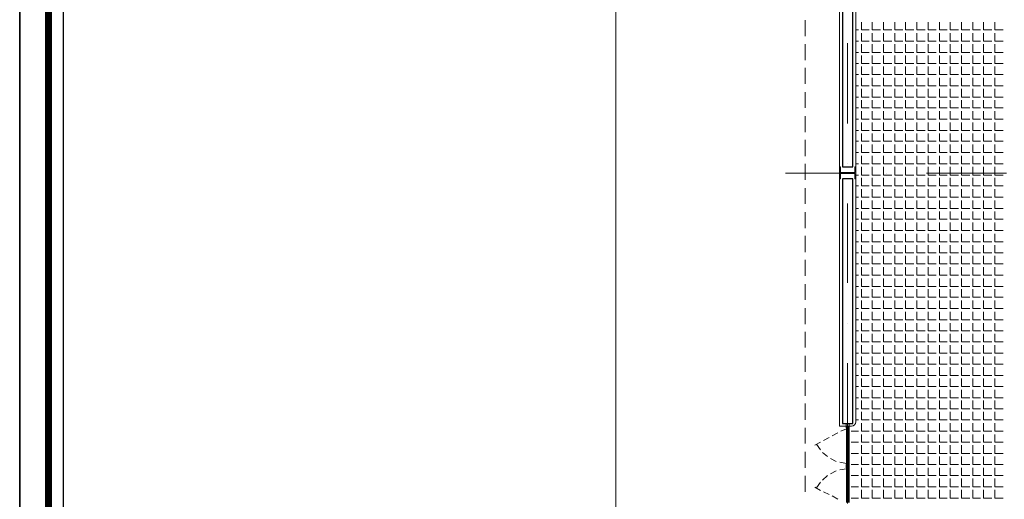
# Model space of a CAD drawing. Header units: metres. Extents: x 5.7 to 89.8, y 4 to 63.5.
# Tile 29 of 74: x 5.7 to 24.2, y 33.1 to 42.1. Entities that reach past the tile are written whole.
import ezdxf

# ---------------------------------------------------------------- set-up
doc = ezdxf.new("R2010")
doc.units = ezdxf.units.M
doc.header["$MEASUREMENT"] = 0
for name, color, linetype in [('PDF12_ax', 7, 'Continuous'), ('PDF12_column', 7, 'Continuous'), ('PDF12_furn', 7, 'Continuous'), ('PDF12_hatch-plan', 7, 'Continuous'), ('PDF12_KADR', 7, 'Continuous'), ('PDF12_khatchin', 7, 'Continuous'), ('PDF12_Layer5', 7, 'Continuous'), ('PDF12_wall', 7, 'Continuous'), ('PDF12_WIN', 7, 'Continuous')]:
    doc.layers.add(name, color=color, linetype=linetype)

msp = doc.modelspace()

# ---------------------------------------------------------------- linework, layer by layer
at = {"layer": 'PDF12_ax', "lineweight": 9}
for points in [[(21.24, 41.642), (21.24, 40.14)], [(21.24, 39.388), (21.24, 39.388)], [(20.075, 39.205), (21.23, 39.205)], [(21.972, 39.205), (21.972, 39.205)], [(22.723, 39.205), (24.226, 39.205)], [(21.24, 38.637), (21.24, 37.144)], [(21.24, 36.393), (21.24, 36.393)], [(21.24, 35.642), (21.24, 34.139)], [(21.24, 33.388), (21.24, 33.388)]]:
    msp.add_lwpolyline(points, dxfattribs=at)
at = {"layer": 'PDF12_column', "lineweight": 18}
msp.add_lwpolyline([(21.105, 39.215), (21.105, 39.321), (21.086, 39.321), (21.086, 39.099), (21.105, 39.099), (21.105, 39.196), (21.375, 39.196), (21.375, 39.099), (21.394, 39.099), (21.394, 39.321), (21.375, 39.321), (21.375, 39.215)], close=True, dxfattribs=at)
at = {"layer": 'PDF12_furn', "lineweight": 9}
msp.add_lwpolyline([(59.842, 30.557), (59.842, 19.558), (16.887, 19.558), (16.887, 54.355), (67.739, 54.355), (67.739, 30.557)], close=True, dxfattribs=at)
at = {"layer": 'PDF12_hatch-plan', "lineweight": 18}
for points in [[(21.5, 42.037), (21.5, 41.893), (21.645, 41.893)], [(21.702, 42.037), (21.702, 41.893), (21.856, 41.893)], [(21.914, 42.037), (21.914, 41.893), (22.068, 41.893)], [(22.126, 42.037), (22.126, 41.893), (22.28, 41.893)], [(22.328, 42.037), (22.328, 41.893), (22.482, 41.893)], [(22.54, 42.037), (22.54, 41.893), (22.694, 41.893)], [(22.752, 42.037), (22.752, 41.893), (22.906, 41.893)], [(22.964, 42.037), (22.964, 41.893), (23.108, 41.893)], [(23.166, 42.037), (23.166, 41.893), (23.32, 41.893)], [(23.378, 42.037), (23.378, 41.893), (23.532, 41.893)], [(23.59, 42.037), (23.59, 41.893), (23.734, 41.893)], [(23.792, 42.037), (23.792, 41.893), (23.946, 41.893)], [(24.004, 42.037), (24.004, 41.893), (24.158, 41.893)], [(21.394, 41.893), (21.442, 41.893)], [(21.5, 41.835), (21.5, 41.681), (21.645, 41.681)], [(21.702, 41.835), (21.702, 41.681), (21.856, 41.681)], [(21.914, 41.835), (21.914, 41.681), (22.068, 41.681)], [(22.126, 41.835), (22.126, 41.681), (22.28, 41.681)], [(22.328, 41.835), (22.328, 41.681), (22.482, 41.681)], [(22.54, 41.835), (22.54, 41.681), (22.694, 41.681)], [(22.752, 41.835), (22.752, 41.681), (22.906, 41.681)], [(22.964, 41.835), (22.964, 41.681), (23.108, 41.681)], [(23.166, 41.835), (23.166, 41.681), (23.32, 41.681)], [(23.378, 41.835), (23.378, 41.681), (23.532, 41.681)], [(23.59, 41.835), (23.59, 41.681), (23.734, 41.681)], [(23.792, 41.835), (23.792, 41.681), (23.946, 41.681)], [(24.004, 41.835), (24.004, 41.681), (24.158, 41.681)], [(21.394, 41.681), (21.442, 41.681)], [(21.5, 41.623), (21.5, 41.469), (21.645, 41.469)], [(21.702, 41.623), (21.702, 41.469), (21.856, 41.469)], [(21.914, 41.623), (21.914, 41.469), (22.068, 41.469)], [(22.126, 41.623), (22.126, 41.469), (22.28, 41.469)], [(22.328, 41.623), (22.328, 41.469), (22.482, 41.469)], [(22.54, 41.623), (22.54, 41.469), (22.694, 41.469)], [(22.752, 41.623), (22.752, 41.469), (22.906, 41.469)], [(22.964, 41.623), (22.964, 41.469), (23.108, 41.469)], [(23.166, 41.623), (23.166, 41.469), (23.32, 41.469)], [(23.378, 41.623), (23.378, 41.469), (23.532, 41.469)], [(23.59, 41.623), (23.59, 41.469), (23.734, 41.469)], [(23.792, 41.623), (23.792, 41.469), (23.946, 41.469)], [(24.004, 41.623), (24.004, 41.469), (24.158, 41.469)], [(21.394, 41.469), (21.442, 41.469)], [(21.394, 41.266), (21.442, 41.266)], [(21.5, 41.411), (21.5, 41.266), (21.645, 41.266)], [(21.702, 41.411), (21.702, 41.266), (21.856, 41.266)], [(21.914, 41.411), (21.914, 41.266), (22.068, 41.266)], [(22.126, 41.411), (22.126, 41.266), (22.28, 41.266)], [(22.328, 41.411), (22.328, 41.266), (22.482, 41.266)], [(22.54, 41.411), (22.54, 41.266), (22.694, 41.266)], [(22.752, 41.411), (22.752, 41.266), (22.906, 41.266)], [(22.964, 41.411), (22.964, 41.266), (23.108, 41.266)], [(23.166, 41.411), (23.166, 41.266), (23.32, 41.266)], [(23.378, 41.411), (23.378, 41.266), (23.532, 41.266)], [(23.59, 41.411), (23.59, 41.266), (23.734, 41.266)], [(23.792, 41.411), (23.792, 41.266), (23.946, 41.266)], [(24.004, 41.411), (24.004, 41.266), (24.158, 41.266)], [(21.394, 41.055), (21.442, 41.055)], [(21.5, 41.209), (21.5, 41.055), (21.645, 41.055)], [(21.702, 41.209), (21.702, 41.055), (21.856, 41.055)], [(21.914, 41.209), (21.914, 41.055), (22.068, 41.055)], [(22.126, 41.209), (22.126, 41.055), (22.28, 41.055)], [(22.328, 41.209), (22.328, 41.055), (22.482, 41.055)], [(22.54, 41.209), (22.54, 41.055), (22.694, 41.055)], [(22.752, 41.209), (22.752, 41.055), (22.906, 41.055)], [(22.964, 41.209), (22.964, 41.055), (23.108, 41.055)], [(23.166, 41.209), (23.166, 41.055), (23.32, 41.055)], [(23.378, 41.209), (23.378, 41.055), (23.532, 41.055)], [(23.59, 41.209), (23.59, 41.055), (23.734, 41.055)], [(23.792, 41.209), (23.792, 41.055), (23.946, 41.055)], [(24.004, 41.209), (24.004, 41.055), (24.158, 41.055)], [(21.5, 40.997), (21.5, 40.843), (21.645, 40.843)], [(21.702, 40.997), (21.702, 40.843), (21.856, 40.843)], [(21.914, 40.997), (21.914, 40.843), (22.068, 40.843)], [(22.126, 40.997), (22.126, 40.843), (22.28, 40.843)], [(22.328, 40.997), (22.328, 40.843), (22.482, 40.843)], [(22.54, 40.997), (22.54, 40.843), (22.694, 40.843)], [(22.752, 40.997), (22.752, 40.843), (22.906, 40.843)], [(22.964, 40.997), (22.964, 40.843), (23.108, 40.843)], [(23.166, 40.997), (23.166, 40.843), (23.32, 40.843)], [(23.378, 40.997), (23.378, 40.843), (23.532, 40.843)], [(23.59, 40.997), (23.59, 40.843), (23.734, 40.843)], [(23.792, 40.997), (23.792, 40.843), (23.946, 40.843)], [(24.004, 40.997), (24.004, 40.843), (24.158, 40.843)], [(21.394, 40.843), (21.442, 40.843)], [(21.5, 40.785), (21.5, 40.631), (21.645, 40.631)], [(21.702, 40.785), (21.702, 40.631), (21.856, 40.631)], [(21.914, 40.785), (21.914, 40.631), (22.068, 40.631)], [(22.126, 40.785), (22.126, 40.631), (22.28, 40.631)], [(22.328, 40.785), (22.328, 40.631), (22.482, 40.631)], [(22.54, 40.785), (22.54, 40.631), (22.694, 40.631)], [(22.752, 40.785), (22.752, 40.631), (22.906, 40.631)], [(22.964, 40.785), (22.964, 40.631), (23.108, 40.631)], [(23.166, 40.785), (23.166, 40.631), (23.32, 40.631)], [(23.378, 40.785), (23.378, 40.631), (23.532, 40.631)], [(23.59, 40.785), (23.59, 40.631), (23.734, 40.631)], [(23.792, 40.785), (23.792, 40.631), (23.946, 40.631)], [(24.004, 40.785), (24.004, 40.631), (24.158, 40.631)], [(21.394, 40.631), (21.442, 40.631)], [(21.5, 40.573), (21.5, 40.429), (21.645, 40.429)], [(21.702, 40.573), (21.702, 40.429), (21.856, 40.429)], [(21.914, 40.573), (21.914, 40.429), (22.068, 40.429)], [(22.126, 40.573), (22.126, 40.429), (22.28, 40.429)], [(22.328, 40.573), (22.328, 40.429), (22.482, 40.429)], [(22.54, 40.573), (22.54, 40.429), (22.694, 40.429)], [(22.752, 40.573), (22.752, 40.429), (22.906, 40.429)], [(22.964, 40.573), (22.964, 40.429), (23.108, 40.429)], [(23.166, 40.573), (23.166, 40.429), (23.32, 40.429)], [(23.378, 40.573), (23.378, 40.429), (23.532, 40.429)], [(23.59, 40.573), (23.59, 40.429), (23.734, 40.429)], [(23.792, 40.573), (23.792, 40.429), (23.946, 40.429)], [(24.004, 40.573), (24.004, 40.429), (24.158, 40.429)], [(21.394, 40.429), (21.442, 40.429)], [(21.5, 40.371), (21.5, 40.217), (21.645, 40.217)], [(21.702, 40.371), (21.702, 40.217), (21.856, 40.217)], [(21.914, 40.371), (21.914, 40.217), (22.068, 40.217)], [(22.126, 40.371), (22.126, 40.217), (22.28, 40.217)], [(22.328, 40.371), (22.328, 40.217), (22.482, 40.217)], [(22.54, 40.371), (22.54, 40.217), (22.694, 40.217)], [(22.752, 40.371), (22.752, 40.217), (22.906, 40.217)], [(22.964, 40.371), (22.964, 40.217), (23.108, 40.217)], [(23.166, 40.371), (23.166, 40.217), (23.32, 40.217)], [(23.378, 40.371), (23.378, 40.217), (23.532, 40.217)], [(23.59, 40.371), (23.59, 40.217), (23.734, 40.217)], [(23.792, 40.371), (23.792, 40.217), (23.946, 40.217)], [(24.004, 40.371), (24.004, 40.217), (24.158, 40.217)], [(21.394, 40.217), (21.442, 40.217)], [(21.5, 40.159), (21.5, 40.005), (21.645, 40.005)], [(21.702, 40.159), (21.702, 40.005), (21.856, 40.005)], [(21.914, 40.159), (21.914, 40.005), (22.068, 40.005)], [(22.126, 40.159), (22.126, 40.005), (22.28, 40.005)], [(22.328, 40.159), (22.328, 40.005), (22.482, 40.005)], [(22.54, 40.159), (22.54, 40.005), (22.694, 40.005)], [(22.752, 40.159), (22.752, 40.005), (22.906, 40.005)], [(22.964, 40.159), (22.964, 40.005), (23.108, 40.005)], [(23.166, 40.159), (23.166, 40.005), (23.32, 40.005)], [(23.378, 40.159), (23.378, 40.005), (23.532, 40.005)], [(23.59, 40.159), (23.59, 40.005), (23.734, 40.005)], [(23.792, 40.159), (23.792, 40.005), (23.946, 40.005)], [(24.004, 40.159), (24.004, 40.005), (24.158, 40.005)], [(21.394, 40.005), (21.442, 40.005)], [(21.5, 39.947), (21.5, 39.803), (21.645, 39.803)], [(21.702, 39.947), (21.702, 39.803), (21.856, 39.803)], [(21.914, 39.947), (21.914, 39.803), (22.068, 39.803)], [(22.126, 39.947), (22.126, 39.803), (22.28, 39.803)], [(22.328, 39.947), (22.328, 39.803), (22.482, 39.803)], [(22.54, 39.947), (22.54, 39.803), (22.694, 39.803)], [(22.752, 39.947), (22.752, 39.803), (22.906, 39.803)], [(22.964, 39.947), (22.964, 39.803), (23.108, 39.803)], [(23.166, 39.947), (23.166, 39.803), (23.32, 39.803)], [(23.378, 39.947), (23.378, 39.803), (23.532, 39.803)], [(23.59, 39.947), (23.59, 39.803), (23.734, 39.803)], [(23.792, 39.947), (23.792, 39.803), (23.946, 39.803)], [(24.004, 39.947), (24.004, 39.803), (24.158, 39.803)], [(21.394, 39.803), (21.442, 39.803)], [(21.394, 39.591), (21.442, 39.591)], [(21.5, 39.745), (21.5, 39.591), (21.645, 39.591)], [(21.702, 39.745), (21.702, 39.591), (21.856, 39.591)], [(21.914, 39.745), (21.914, 39.591), (22.068, 39.591)], [(22.126, 39.745), (22.126, 39.591), (22.28, 39.591)], [(22.328, 39.745), (22.328, 39.591), (22.482, 39.591)], [(22.54, 39.745), (22.54, 39.591), (22.694, 39.591)], [(22.752, 39.745), (22.752, 39.591), (22.906, 39.591)], [(22.964, 39.745), (22.964, 39.591), (23.108, 39.591)], [(23.166, 39.745), (23.166, 39.591), (23.32, 39.591)], [(23.378, 39.745), (23.378, 39.591), (23.532, 39.591)], [(23.59, 39.745), (23.59, 39.591), (23.734, 39.591)], [(23.792, 39.745), (23.792, 39.591), (23.946, 39.591)], [(24.004, 39.745), (24.004, 39.591), (24.158, 39.591)], [(21.394, 39.379), (21.442, 39.379)], [(21.5, 39.533), (21.5, 39.379), (21.645, 39.379)], [(21.702, 39.533), (21.702, 39.379), (21.856, 39.379)], [(21.914, 39.533), (21.914, 39.379), (22.068, 39.379)], [(22.126, 39.533), (22.126, 39.379), (22.28, 39.379)], [(22.328, 39.533), (22.328, 39.379), (22.482, 39.379)], [(22.54, 39.533), (22.54, 39.379), (22.694, 39.379)], [(22.752, 39.533), (22.752, 39.379), (22.906, 39.379)], [(22.964, 39.533), (22.964, 39.379), (23.108, 39.379)], [(23.166, 39.533), (23.166, 39.379), (23.32, 39.379)], [(23.378, 39.533), (23.378, 39.379), (23.532, 39.379)], [(23.59, 39.533), (23.59, 39.379), (23.734, 39.379)], [(23.792, 39.533), (23.792, 39.379), (23.946, 39.379)], [(24.004, 39.533), (24.004, 39.379), (24.158, 39.379)], [(21.645, 39.167), (21.5, 39.167), (21.5, 39.205), (21.5, 39.321)], [(21.856, 39.167), (21.702, 39.167), (21.702, 39.205), (21.702, 39.321)], [(22.068, 39.167), (21.914, 39.167), (21.914, 39.205), (21.914, 39.321)], [(22.28, 39.167), (22.126, 39.167), (22.126, 39.205), (22.126, 39.321)], [(22.482, 39.167), (22.328, 39.167), (22.328, 39.205), (22.328, 39.321)], [(22.694, 39.167), (22.54, 39.167), (22.54, 39.205), (22.54, 39.321)], [(22.906, 39.167), (22.752, 39.167), (22.752, 39.205), (22.752, 39.321)], [(23.108, 39.167), (22.964, 39.167), (22.964, 39.205), (22.964, 39.321)], [(23.32, 39.167), (23.166, 39.167), (23.166, 39.205), (23.166, 39.321)], [(23.532, 39.167), (23.378, 39.167), (23.378, 39.205), (23.378, 39.321)], [(23.734, 39.167), (23.59, 39.167), (23.59, 39.205), (23.59, 39.321)], [(23.946, 39.167), (23.792, 39.167), (23.792, 39.205), (23.792, 39.321)], [(24.158, 39.167), (24.004, 39.167), (24.004, 39.205), (24.004, 39.321)], [(21.394, 39.167), (21.442, 39.167)], [(21.5, 39.119), (21.5, 38.965), (21.645, 38.965)], [(21.702, 39.119), (21.702, 38.965), (21.856, 38.965)], [(21.914, 39.119), (21.914, 38.965), (22.068, 38.965)], [(22.126, 39.119), (22.126, 38.965), (22.28, 38.965)], [(22.328, 39.119), (22.328, 38.965), (22.482, 38.965)], [(22.54, 39.119), (22.54, 38.965), (22.694, 38.965)], [(22.752, 39.119), (22.752, 38.965), (22.906, 38.965)], [(22.964, 39.119), (22.964, 38.965), (23.108, 38.965)], [(23.166, 39.119), (23.166, 38.965), (23.32, 38.965)], [(23.378, 39.119), (23.378, 38.965), (23.532, 38.965)], [(23.59, 39.119), (23.59, 38.965), (23.734, 38.965)], [(23.792, 39.119), (23.792, 38.965), (23.946, 38.965)], [(24.004, 39.119), (24.004, 38.965), (24.158, 38.965)], [(21.394, 38.965), (21.442, 38.965)], [(21.5, 38.907), (21.5, 38.753), (21.645, 38.753)], [(21.702, 38.907), (21.702, 38.753), (21.856, 38.753)], [(21.914, 38.907), (21.914, 38.753), (22.068, 38.753)], [(22.126, 38.907), (22.126, 38.753), (22.28, 38.753)], [(22.328, 38.907), (22.328, 38.753), (22.482, 38.753)], [(22.54, 38.907), (22.54, 38.753), (22.694, 38.753)], [(22.752, 38.907), (22.752, 38.753), (22.906, 38.753)], [(22.964, 38.907), (22.964, 38.753), (23.108, 38.753)], [(23.166, 38.907), (23.166, 38.753), (23.32, 38.753)], [(23.378, 38.907), (23.378, 38.753), (23.532, 38.753)], [(23.59, 38.907), (23.59, 38.753), (23.734, 38.753)], [(23.792, 38.907), (23.792, 38.753), (23.946, 38.753)], [(24.004, 38.907), (24.004, 38.753), (24.158, 38.753)], [(21.394, 38.753), (21.442, 38.753)], [(21.5, 38.695), (21.5, 38.541), (21.645, 38.541)], [(21.702, 38.695), (21.702, 38.541), (21.856, 38.541)], [(21.914, 38.695), (21.914, 38.541), (22.068, 38.541)], [(22.126, 38.695), (22.126, 38.541), (22.28, 38.541)], [(22.328, 38.695), (22.328, 38.541), (22.482, 38.541)], [(22.54, 38.695), (22.54, 38.541), (22.694, 38.541)], [(22.752, 38.695), (22.752, 38.541), (22.906, 38.541)], [(22.964, 38.695), (22.964, 38.541), (23.108, 38.541)], [(23.166, 38.695), (23.166, 38.541), (23.32, 38.541)], [(23.378, 38.695), (23.378, 38.541), (23.532, 38.541)], [(23.59, 38.695), (23.59, 38.541), (23.734, 38.541)], [(23.792, 38.695), (23.792, 38.541), (23.946, 38.541)], [(24.004, 38.695), (24.004, 38.541), (24.158, 38.541)], [(21.394, 38.541), (21.442, 38.541)], [(21.5, 38.483), (21.5, 38.339), (21.645, 38.339)], [(21.702, 38.483), (21.702, 38.339), (21.856, 38.339)], [(21.914, 38.483), (21.914, 38.339), (22.068, 38.339)], [(22.126, 38.483), (22.126, 38.339), (22.28, 38.339)], [(22.328, 38.483), (22.328, 38.339), (22.482, 38.339)], [(22.54, 38.483), (22.54, 38.339), (22.694, 38.339)], [(22.752, 38.483), (22.752, 38.339), (22.906, 38.339)], [(22.964, 38.483), (22.964, 38.339), (23.108, 38.339)], [(23.166, 38.483), (23.166, 38.339), (23.32, 38.339)], [(23.378, 38.483), (23.378, 38.339), (23.532, 38.339)], [(23.59, 38.483), (23.59, 38.339), (23.734, 38.339)], [(23.792, 38.483), (23.792, 38.339), (23.946, 38.339)], [(24.004, 38.483), (24.004, 38.339), (24.158, 38.339)], [(21.394, 38.339), (21.442, 38.339)], [(21.5, 38.281), (21.5, 38.127), (21.645, 38.127)], [(21.702, 38.281), (21.702, 38.127), (21.856, 38.127)], [(21.914, 38.281), (21.914, 38.127), (22.068, 38.127)], [(22.126, 38.281), (22.126, 38.127), (22.28, 38.127)], [(22.328, 38.281), (22.328, 38.127), (22.482, 38.127)], [(22.54, 38.281), (22.54, 38.127), (22.694, 38.127)], [(22.752, 38.281), (22.752, 38.127), (22.906, 38.127)], [(22.964, 38.281), (22.964, 38.127), (23.108, 38.127)], [(23.166, 38.281), (23.166, 38.127), (23.32, 38.127)], [(23.378, 38.281), (23.378, 38.127), (23.532, 38.127)], [(23.59, 38.281), (23.59, 38.127), (23.734, 38.127)], [(23.792, 38.281), (23.792, 38.127), (23.946, 38.127)], [(24.004, 38.281), (24.004, 38.127), (24.158, 38.127)], [(21.394, 38.127), (21.442, 38.127)], [(21.394, 37.915), (21.442, 37.915)], [(21.5, 38.069), (21.5, 37.915), (21.645, 37.915)], [(21.702, 38.069), (21.702, 37.915), (21.856, 37.915)], [(21.914, 38.069), (21.914, 37.915), (22.068, 37.915)], [(22.126, 38.069), (22.126, 37.915), (22.28, 37.915)], [(22.328, 38.069), (22.328, 37.915), (22.482, 37.915)], [(22.54, 38.069), (22.54, 37.915), (22.694, 37.915)], [(22.752, 38.069), (22.752, 37.915), (22.906, 37.915)], [(22.964, 38.069), (22.964, 37.915), (23.108, 37.915)], [(23.166, 38.069), (23.166, 37.915), (23.32, 37.915)], [(23.378, 38.069), (23.378, 37.915), (23.532, 37.915)], [(23.59, 38.069), (23.59, 37.915), (23.734, 37.915)], [(23.792, 38.069), (23.792, 37.915), (23.946, 37.915)], [(24.004, 38.069), (24.004, 37.915), (24.158, 37.915)], [(21.5, 37.857), (21.5, 37.713), (21.645, 37.713)], [(21.702, 37.857), (21.702, 37.713), (21.856, 37.713)], [(21.914, 37.857), (21.914, 37.713), (22.068, 37.713)], [(22.126, 37.857), (22.126, 37.713), (22.28, 37.713)], [(22.328, 37.857), (22.328, 37.713), (22.482, 37.713)], [(22.54, 37.857), (22.54, 37.713), (22.694, 37.713)], [(22.752, 37.857), (22.752, 37.713), (22.906, 37.713)], [(22.964, 37.857), (22.964, 37.713), (23.108, 37.713)], [(23.166, 37.857), (23.166, 37.713), (23.32, 37.713)], [(23.378, 37.857), (23.378, 37.713), (23.532, 37.713)], [(23.59, 37.857), (23.59, 37.713), (23.734, 37.713)], [(23.792, 37.857), (23.792, 37.713), (23.946, 37.713)], [(24.004, 37.857), (24.004, 37.713), (24.158, 37.713)], [(21.394, 37.713), (21.442, 37.713)], [(21.5, 37.655), (21.5, 37.501), (21.645, 37.501)], [(21.702, 37.655), (21.702, 37.501), (21.856, 37.501)], [(21.914, 37.655), (21.914, 37.501), (22.068, 37.501)], [(22.126, 37.655), (22.126, 37.501), (22.28, 37.501)], [(22.328, 37.655), (22.328, 37.501), (22.482, 37.501)], [(22.54, 37.655), (22.54, 37.501), (22.694, 37.501)], [(22.752, 37.655), (22.752, 37.501), (22.906, 37.501)], [(22.964, 37.655), (22.964, 37.501), (23.108, 37.501)], [(23.166, 37.655), (23.166, 37.501), (23.32, 37.501)], [(23.378, 37.655), (23.378, 37.501), (23.532, 37.501)], [(23.59, 37.655), (23.59, 37.501), (23.734, 37.501)], [(23.792, 37.655), (23.792, 37.501), (23.946, 37.501)], [(24.004, 37.655), (24.004, 37.501), (24.158, 37.501)], [(21.394, 37.501), (21.442, 37.501)], [(21.5, 37.443), (21.5, 37.289), (21.645, 37.289)], [(21.702, 37.443), (21.702, 37.289), (21.856, 37.289)], [(21.914, 37.443), (21.914, 37.289), (22.068, 37.289)], [(22.126, 37.443), (22.126, 37.289), (22.28, 37.289)], [(22.328, 37.443), (22.328, 37.289), (22.482, 37.289)], [(22.54, 37.443), (22.54, 37.289), (22.694, 37.289)], [(22.752, 37.443), (22.752, 37.289), (22.906, 37.289)], [(22.964, 37.443), (22.964, 37.289), (23.108, 37.289)], [(23.166, 37.443), (23.166, 37.289), (23.32, 37.289)], [(23.378, 37.443), (23.378, 37.289), (23.532, 37.289)], [(23.59, 37.443), (23.59, 37.289), (23.734, 37.289)], [(23.792, 37.443), (23.792, 37.289), (23.946, 37.289)], [(24.004, 37.443), (24.004, 37.289), (24.158, 37.289)], [(21.394, 37.289), (21.442, 37.289)], [(21.5, 37.231), (21.5, 37.077), (21.645, 37.077)], [(21.702, 37.231), (21.702, 37.077), (21.856, 37.077)], [(21.914, 37.231), (21.914, 37.077), (22.068, 37.077)], [(22.126, 37.231), (22.126, 37.077), (22.28, 37.077)], [(22.328, 37.231), (22.328, 37.077), (22.482, 37.077)], [(22.54, 37.231), (22.54, 37.077), (22.694, 37.077)], [(22.752, 37.231), (22.752, 37.077), (22.906, 37.077)], [(22.964, 37.231), (22.964, 37.077), (23.108, 37.077)], [(23.166, 37.231), (23.166, 37.077), (23.32, 37.077)], [(23.378, 37.231), (23.378, 37.077), (23.532, 37.077)], [(23.59, 37.231), (23.59, 37.077), (23.734, 37.077)], [(23.792, 37.231), (23.792, 37.077), (23.946, 37.077)], [(24.004, 37.231), (24.004, 37.077), (24.158, 37.077)], [(21.394, 37.077), (21.442, 37.077)], [(21.5, 37.029), (21.5, 36.875), (21.645, 36.875)], [(21.702, 37.029), (21.702, 36.875), (21.856, 36.875)], [(21.914, 37.029), (21.914, 36.875), (22.068, 36.875)], [(22.126, 37.029), (22.126, 36.875), (22.28, 36.875)], [(22.328, 37.029), (22.328, 36.875), (22.482, 36.875)], [(22.54, 37.029), (22.54, 36.875), (22.694, 36.875)], [(22.752, 37.029), (22.752, 36.875), (22.906, 36.875)], [(22.964, 37.029), (22.964, 36.875), (23.108, 36.875)], [(23.166, 37.029), (23.166, 36.875), (23.32, 36.875)], [(23.378, 37.029), (23.378, 36.875), (23.532, 36.875)], [(23.59, 37.029), (23.59, 36.875), (23.734, 36.875)], [(23.792, 37.029), (23.792, 36.875), (23.946, 36.875)], [(24.004, 37.029), (24.004, 36.875), (24.158, 36.875)], [(21.394, 36.875), (21.442, 36.875)], [(21.5, 36.817), (21.5, 36.663), (21.645, 36.663)], [(21.702, 36.817), (21.702, 36.663), (21.856, 36.663)], [(21.914, 36.817), (21.914, 36.663), (22.068, 36.663)], [(22.126, 36.817), (22.126, 36.663), (22.28, 36.663)], [(22.328, 36.817), (22.328, 36.663), (22.482, 36.663)], [(22.54, 36.817), (22.54, 36.663), (22.694, 36.663)], [(22.752, 36.817), (22.752, 36.663), (22.906, 36.663)], [(22.964, 36.817), (22.964, 36.663), (23.108, 36.663)], [(23.166, 36.817), (23.166, 36.663), (23.32, 36.663)], [(23.378, 36.817), (23.378, 36.663), (23.532, 36.663)], [(23.59, 36.817), (23.59, 36.663), (23.734, 36.663)], [(23.792, 36.817), (23.792, 36.663), (23.946, 36.663)], [(24.004, 36.817), (24.004, 36.663), (24.158, 36.663)], [(21.394, 36.663), (21.442, 36.663)], [(21.5, 36.605), (21.5, 36.451), (21.645, 36.451)], [(21.702, 36.605), (21.702, 36.451), (21.856, 36.451)], [(21.914, 36.605), (21.914, 36.451), (22.068, 36.451)], [(22.126, 36.605), (22.126, 36.451), (22.28, 36.451)], [(22.328, 36.605), (22.328, 36.451), (22.482, 36.451)], [(22.54, 36.605), (22.54, 36.451), (22.694, 36.451)], [(22.752, 36.605), (22.752, 36.451), (22.906, 36.451)], [(22.964, 36.605), (22.964, 36.451), (23.108, 36.451)], [(23.166, 36.605), (23.166, 36.451), (23.32, 36.451)], [(23.378, 36.605), (23.378, 36.451), (23.532, 36.451)], [(23.59, 36.605), (23.59, 36.451), (23.734, 36.451)], [(23.792, 36.605), (23.792, 36.451), (23.946, 36.451)], [(24.004, 36.605), (24.004, 36.451), (24.158, 36.451)], [(21.394, 36.451), (21.442, 36.451)], [(21.394, 36.249), (21.442, 36.249)], [(21.5, 36.393), (21.5, 36.249), (21.645, 36.249)], [(21.702, 36.393), (21.702, 36.249), (21.856, 36.249)], [(21.914, 36.393), (21.914, 36.249), (22.068, 36.249)], [(22.126, 36.393), (22.126, 36.249), (22.28, 36.249)], [(22.328, 36.393), (22.328, 36.249), (22.482, 36.249)], [(22.54, 36.393), (22.54, 36.249), (22.694, 36.249)], [(22.752, 36.393), (22.752, 36.249), (22.906, 36.249)], [(22.964, 36.393), (22.964, 36.249), (23.108, 36.249)], [(23.166, 36.393), (23.166, 36.249), (23.32, 36.249)], [(23.378, 36.393), (23.378, 36.249), (23.532, 36.249)], [(23.59, 36.393), (23.59, 36.249), (23.734, 36.249)], [(23.792, 36.393), (23.792, 36.249), (23.946, 36.249)], [(24.004, 36.393), (24.004, 36.249), (24.158, 36.249)], [(21.5, 36.191), (21.5, 36.037), (21.645, 36.037)], [(21.702, 36.191), (21.702, 36.037), (21.856, 36.037)], [(21.914, 36.191), (21.914, 36.037), (22.068, 36.037)], [(22.126, 36.191), (22.126, 36.037), (22.28, 36.037)], [(22.328, 36.191), (22.328, 36.037), (22.482, 36.037)], [(22.54, 36.191), (22.54, 36.037), (22.694, 36.037)], [(22.752, 36.191), (22.752, 36.037), (22.906, 36.037)], [(22.964, 36.191), (22.964, 36.037), (23.108, 36.037)], [(23.166, 36.191), (23.166, 36.037), (23.32, 36.037)], [(23.378, 36.191), (23.378, 36.037), (23.532, 36.037)], [(23.59, 36.191), (23.59, 36.037), (23.734, 36.037)], [(23.792, 36.191), (23.792, 36.037), (23.946, 36.037)], [(24.004, 36.191), (24.004, 36.037), (24.158, 36.037)], [(21.394, 36.037), (21.442, 36.037)], [(21.5, 35.979), (21.5, 35.825), (21.645, 35.825)], [(21.702, 35.979), (21.702, 35.825), (21.856, 35.825)], [(21.914, 35.979), (21.914, 35.825), (22.068, 35.825)], [(22.126, 35.979), (22.126, 35.825), (22.28, 35.825)], [(22.328, 35.979), (22.328, 35.825), (22.482, 35.825)], [(22.54, 35.979), (22.54, 35.825), (22.694, 35.825)], [(22.752, 35.979), (22.752, 35.825), (22.906, 35.825)], [(22.964, 35.979), (22.964, 35.825), (23.108, 35.825)], [(23.166, 35.979), (23.166, 35.825), (23.32, 35.825)], [(23.378, 35.979), (23.378, 35.825), (23.532, 35.825)], [(23.59, 35.979), (23.59, 35.825), (23.734, 35.825)], [(23.792, 35.979), (23.792, 35.825), (23.946, 35.825)], [(24.004, 35.979), (24.004, 35.825), (24.158, 35.825)], [(21.394, 35.825), (21.442, 35.825)], [(21.5, 35.767), (21.5, 35.623), (21.645, 35.623)], [(21.702, 35.767), (21.702, 35.623), (21.856, 35.623)], [(21.914, 35.767), (21.914, 35.623), (22.068, 35.623)], [(22.126, 35.767), (22.126, 35.623), (22.28, 35.623)], [(22.328, 35.767), (22.328, 35.623), (22.482, 35.623)], [(22.54, 35.767), (22.54, 35.623), (22.694, 35.623)], [(22.752, 35.767), (22.752, 35.623), (22.906, 35.623)], [(22.964, 35.767), (22.964, 35.623), (23.108, 35.623)], [(23.166, 35.767), (23.166, 35.623), (23.32, 35.623)], [(23.378, 35.767), (23.378, 35.623), (23.532, 35.623)], [(23.59, 35.767), (23.59, 35.623), (23.734, 35.623)], [(23.792, 35.767), (23.792, 35.623), (23.946, 35.623)], [(24.004, 35.767), (24.004, 35.623), (24.158, 35.623)], [(21.394, 35.623), (21.442, 35.623)], [(21.5, 35.565), (21.5, 35.411), (21.645, 35.411)], [(21.702, 35.565), (21.702, 35.411), (21.856, 35.411)], [(21.914, 35.565), (21.914, 35.411), (22.068, 35.411)], [(22.126, 35.565), (22.126, 35.411), (22.28, 35.411)], [(22.328, 35.565), (22.328, 35.411), (22.482, 35.411)], [(22.54, 35.565), (22.54, 35.411), (22.694, 35.411)], [(22.752, 35.565), (22.752, 35.411), (22.906, 35.411)], [(22.964, 35.565), (22.964, 35.411), (23.108, 35.411)], [(23.166, 35.565), (23.166, 35.411), (23.32, 35.411)], [(23.378, 35.565), (23.378, 35.411), (23.532, 35.411)], [(23.59, 35.565), (23.59, 35.411), (23.734, 35.411)], [(23.792, 35.565), (23.792, 35.411), (23.946, 35.411)], [(24.004, 35.565), (24.004, 35.411), (24.158, 35.411)], [(21.394, 35.411), (21.442, 35.411)], [(21.5, 35.353), (21.5, 35.199), (21.645, 35.199)], [(21.702, 35.353), (21.702, 35.199), (21.856, 35.199)], [(21.914, 35.353), (21.914, 35.199), (22.068, 35.199)], [(22.126, 35.353), (22.126, 35.199), (22.28, 35.199)], [(22.328, 35.353), (22.328, 35.199), (22.482, 35.199)], [(22.54, 35.353), (22.54, 35.199), (22.694, 35.199)], [(22.752, 35.353), (22.752, 35.199), (22.906, 35.199)], [(22.964, 35.353), (22.964, 35.199), (23.108, 35.199)], [(23.166, 35.353), (23.166, 35.199), (23.32, 35.199)], [(23.378, 35.353), (23.378, 35.199), (23.532, 35.199)], [(23.59, 35.353), (23.59, 35.199), (23.734, 35.199)], [(23.792, 35.353), (23.792, 35.199), (23.946, 35.199)], [(24.004, 35.353), (24.004, 35.199), (24.158, 35.199)], [(21.394, 35.199), (21.442, 35.199)], [(21.5, 35.141), (21.5, 34.987), (21.645, 34.987)], [(21.702, 35.141), (21.702, 34.987), (21.856, 34.987)], [(21.914, 35.141), (21.914, 34.987), (22.068, 34.987)], [(22.126, 35.141), (22.126, 34.987), (22.28, 34.987)], [(22.328, 35.141), (22.328, 34.987), (22.482, 34.987)], [(22.54, 35.141), (22.54, 34.987), (22.694, 34.987)], [(22.752, 35.141), (22.752, 34.987), (22.906, 34.987)], [(22.964, 35.141), (22.964, 34.987), (23.108, 34.987)], [(23.166, 35.141), (23.166, 34.987), (23.32, 34.987)], [(23.378, 35.141), (23.378, 34.987), (23.532, 34.987)], [(23.59, 35.141), (23.59, 34.987), (23.734, 34.987)], [(23.792, 35.141), (23.792, 34.987), (23.946, 34.987)], [(24.004, 35.141), (24.004, 34.987), (24.158, 34.987)], [(21.394, 34.987), (21.442, 34.987)], [(21.394, 34.785), (21.442, 34.785)], [(21.5, 34.939), (21.5, 34.785), (21.645, 34.785)], [(21.702, 34.939), (21.702, 34.785), (21.856, 34.785)], [(21.914, 34.939), (21.914, 34.785), (22.068, 34.785)], [(22.126, 34.939), (22.126, 34.785), (22.28, 34.785)], [(22.328, 34.939), (22.328, 34.785), (22.482, 34.785)], [(22.54, 34.939), (22.54, 34.785), (22.694, 34.785)], [(22.752, 34.939), (22.752, 34.785), (22.906, 34.785)], [(22.964, 34.939), (22.964, 34.785), (23.108, 34.785)], [(23.166, 34.939), (23.166, 34.785), (23.32, 34.785)], [(23.378, 34.939), (23.378, 34.785), (23.532, 34.785)], [(23.59, 34.939), (23.59, 34.785), (23.734, 34.785)], [(23.792, 34.939), (23.792, 34.785), (23.946, 34.785)], [(24.004, 34.939), (24.004, 34.785), (24.158, 34.785)], [(21.394, 34.573), (21.442, 34.573)], [(21.5, 34.727), (21.5, 34.573), (21.645, 34.573)], [(21.702, 34.727), (21.702, 34.573), (21.856, 34.573)], [(21.914, 34.727), (21.914, 34.573), (22.068, 34.573)], [(22.126, 34.727), (22.126, 34.573), (22.28, 34.573)], [(22.328, 34.727), (22.328, 34.573), (22.482, 34.573)], [(22.54, 34.727), (22.54, 34.573), (22.694, 34.573)], [(22.752, 34.727), (22.752, 34.573), (22.906, 34.573)], [(22.964, 34.727), (22.964, 34.573), (23.108, 34.573)], [(23.166, 34.727), (23.166, 34.573), (23.32, 34.573)], [(23.378, 34.727), (23.378, 34.573), (23.532, 34.573)], [(23.59, 34.727), (23.59, 34.573), (23.734, 34.573)], [(23.792, 34.727), (23.792, 34.573), (23.946, 34.573)], [(24.004, 34.727), (24.004, 34.573), (24.158, 34.573)], [(21.5, 34.515), (21.5, 34.361), (21.645, 34.361)], [(21.702, 34.515), (21.702, 34.361), (21.856, 34.361)], [(21.914, 34.515), (21.914, 34.361), (22.068, 34.361)], [(22.126, 34.515), (22.126, 34.361), (22.28, 34.361)], [(22.328, 34.515), (22.328, 34.361), (22.482, 34.361)], [(22.54, 34.515), (22.54, 34.361), (22.694, 34.361)], [(22.752, 34.515), (22.752, 34.361), (22.906, 34.361)], [(22.964, 34.515), (22.964, 34.361), (23.108, 34.361)], [(23.166, 34.515), (23.166, 34.361), (23.32, 34.361)], [(23.378, 34.515), (23.378, 34.361), (23.532, 34.361)], [(23.59, 34.515), (23.59, 34.361), (23.734, 34.361)], [(23.792, 34.515), (23.792, 34.361), (23.946, 34.361)], [(24.004, 34.515), (24.004, 34.361), (24.158, 34.361)], [(21.307, 34.361), (21.442, 34.361)], [(21.5, 34.303), (21.5, 34.159), (21.645, 34.159)], [(21.702, 34.303), (21.702, 34.159), (21.856, 34.159)], [(21.914, 34.303), (21.914, 34.159), (22.068, 34.159)], [(22.126, 34.303), (22.126, 34.159), (22.28, 34.159)], [(22.328, 34.303), (22.328, 34.159), (22.482, 34.159)], [(22.54, 34.303), (22.54, 34.159), (22.694, 34.159)], [(22.752, 34.303), (22.752, 34.159), (22.906, 34.159)], [(22.964, 34.303), (22.964, 34.159), (23.108, 34.159)], [(23.166, 34.303), (23.166, 34.159), (23.32, 34.159)], [(23.378, 34.303), (23.378, 34.159), (23.532, 34.159)], [(23.59, 34.303), (23.59, 34.159), (23.734, 34.159)], [(23.792, 34.303), (23.792, 34.159), (23.946, 34.159)], [(24.004, 34.303), (24.004, 34.159), (24.158, 34.159)], [(21.307, 34.159), (21.442, 34.159)], [(21.5, 34.101), (21.5, 33.947), (21.645, 33.947)], [(21.702, 34.101), (21.702, 33.947), (21.856, 33.947)], [(21.914, 34.101), (21.914, 33.947), (22.068, 33.947)], [(22.126, 34.101), (22.126, 33.947), (22.28, 33.947)], [(22.328, 34.101), (22.328, 33.947), (22.482, 33.947)], [(22.54, 34.101), (22.54, 33.947), (22.694, 33.947)], [(22.752, 34.101), (22.752, 33.947), (22.906, 33.947)], [(22.964, 34.101), (22.964, 33.947), (23.108, 33.947)], [(23.166, 34.101), (23.166, 33.947), (23.32, 33.947)], [(23.378, 34.101), (23.378, 33.947), (23.532, 33.947)], [(23.59, 34.101), (23.59, 33.947), (23.734, 33.947)], [(23.792, 34.101), (23.792, 33.947), (23.946, 33.947)], [(24.004, 34.101), (24.004, 33.947), (24.158, 33.947)], [(21.307, 33.947), (21.442, 33.947)], [(21.5, 33.889), (21.5, 33.735), (21.645, 33.735)], [(21.702, 33.889), (21.702, 33.735), (21.856, 33.735)], [(21.914, 33.889), (21.914, 33.735), (22.068, 33.735)], [(22.126, 33.889), (22.126, 33.735), (22.28, 33.735)], [(22.328, 33.889), (22.328, 33.735), (22.482, 33.735)], [(22.54, 33.889), (22.54, 33.735), (22.694, 33.735)], [(22.752, 33.889), (22.752, 33.735), (22.906, 33.735)], [(22.964, 33.889), (22.964, 33.735), (23.108, 33.735)], [(23.166, 33.889), (23.166, 33.735), (23.32, 33.735)], [(23.378, 33.889), (23.378, 33.735), (23.532, 33.735)], [(23.59, 33.889), (23.59, 33.735), (23.734, 33.735)], [(23.792, 33.889), (23.792, 33.735), (23.946, 33.735)], [(24.004, 33.889), (24.004, 33.735), (24.158, 33.735)], [(21.307, 33.735), (21.442, 33.735)], [(21.5, 33.677), (21.5, 33.533), (21.645, 33.533)], [(21.702, 33.677), (21.702, 33.533), (21.856, 33.533)], [(21.914, 33.677), (21.914, 33.533), (22.068, 33.533)], [(22.126, 33.677), (22.126, 33.533), (22.28, 33.533)], [(22.328, 33.677), (22.328, 33.533), (22.482, 33.533)], [(22.54, 33.677), (22.54, 33.533), (22.694, 33.533)], [(22.752, 33.677), (22.752, 33.533), (22.906, 33.533)], [(22.964, 33.677), (22.964, 33.533), (23.108, 33.533)], [(23.166, 33.677), (23.166, 33.533), (23.32, 33.533)], [(23.378, 33.677), (23.378, 33.533), (23.532, 33.533)], [(23.59, 33.677), (23.59, 33.533), (23.734, 33.533)], [(23.792, 33.677), (23.792, 33.533), (23.946, 33.533)], [(24.004, 33.677), (24.004, 33.533), (24.158, 33.533)], [(21.307, 33.533), (21.442, 33.533)], [(21.5, 33.475), (21.5, 33.321), (21.645, 33.321)], [(21.702, 33.475), (21.702, 33.321), (21.856, 33.321)], [(21.914, 33.475), (21.914, 33.321), (22.068, 33.321)], [(22.126, 33.475), (22.126, 33.321), (22.28, 33.321)], [(22.328, 33.475), (22.328, 33.321), (22.482, 33.321)], [(22.54, 33.475), (22.54, 33.321), (22.694, 33.321)], [(22.752, 33.475), (22.752, 33.321), (22.906, 33.321)], [(22.964, 33.475), (22.964, 33.321), (23.108, 33.321)], [(23.166, 33.475), (23.166, 33.321), (23.32, 33.321)], [(23.378, 33.475), (23.378, 33.321), (23.532, 33.321)], [(23.59, 33.475), (23.59, 33.321), (23.734, 33.321)], [(23.792, 33.475), (23.792, 33.321), (23.946, 33.321)], [(24.004, 33.475), (24.004, 33.321), (24.158, 33.321)], [(21.307, 33.321), (21.442, 33.321)], [(21.307, 33.109), (21.442, 33.109)], [(21.5, 33.263), (21.5, 33.109), (21.645, 33.109)], [(21.702, 33.263), (21.702, 33.109), (21.856, 33.109)], [(21.914, 33.263), (21.914, 33.109), (22.068, 33.109)], [(22.126, 33.263), (22.126, 33.109), (22.28, 33.109)], [(22.328, 33.263), (22.328, 33.109), (22.482, 33.109)], [(22.54, 33.263), (22.54, 33.109), (22.694, 33.109)], [(22.752, 33.263), (22.752, 33.109), (22.906, 33.109)], [(22.964, 33.263), (22.964, 33.109), (23.108, 33.109)], [(23.166, 33.263), (23.166, 33.109), (23.32, 33.109)], [(23.378, 33.263), (23.378, 33.109), (23.532, 33.109)], [(23.59, 33.263), (23.59, 33.109), (23.734, 33.109)], [(23.792, 33.263), (23.792, 33.109), (23.946, 33.109)], [(24.004, 33.263), (24.004, 33.109), (24.158, 33.109)]]:
    msp.add_lwpolyline(points, dxfattribs=at)
at = {"layer": 'PDF12_KADR', "lineweight": 25}
for points in [[(5.695, 4.013), (89.785, 4.013), (89.785, 63.476), (5.695, 63.476)], [(5.695, 63.476), (89.785, 63.476), (89.785, 4.013), (5.695, 4.013)], [(6.514, 4.832), (88.841, 4.832), (88.841, 62.657), (6.514, 62.657)]]:
    msp.add_lwpolyline(points, close=True, dxfattribs=at)
at = {"layer": 'PDF12_KADR', "lineweight": 0, "const_width": 0.135}
msp.add_lwpolyline([(6.235, 62.937), (6.235, 4.552), (89.111, 4.552), (89.111, 62.937)], close=True, dxfattribs=at)
at = {"layer": 'PDF12_khatchin', "lineweight": 18}
for points in [[(20.441, 42.076), (20.441, 41.777)], [(20.441, 41.623), (20.441, 41.324)], [(20.441, 41.18), (20.441, 40.881)], [(20.441, 40.727), (20.441, 40.429)], [(20.441, 40.274), (20.441, 39.976)], [(20.441, 39.831), (20.441, 39.523)], [(20.441, 39.379), (20.441, 39.08)], [(20.441, 38.926), (20.441, 38.628)], [(20.441, 38.473), (20.441, 38.175)], [(20.441, 38.03), (20.441, 37.722)], [(20.441, 37.578), (20.441, 37.279)], [(20.441, 37.125), (20.441, 36.826)], [(20.441, 36.672), (20.441, 36.374)], [(20.441, 36.229), (20.441, 35.931)], [(20.441, 35.777), (20.441, 35.478)], [(20.441, 35.324), (20.441, 35.025)], [(20.441, 34.881), (20.441, 34.573)], [(20.441, 34.428), (20.441, 34.13)], [(21.221, 34.409), (21.115, 34.361)], [(20.893, 34.245), (20.787, 34.188)], [(21.057, 34.332), (20.951, 34.274)], [(20.73, 34.159), (20.624, 34.101)], [(20.73, 34.014), (20.653, 34.12)], [(20.441, 33.976), (20.441, 33.677)], [(20.864, 33.889), (20.768, 33.966)], [(21.028, 33.793), (20.922, 33.85)], [(21.221, 33.754), (21.096, 33.783)], [(21.221, 33.658), (21.096, 33.639)], [(20.441, 33.523), (20.441, 33.224)], [(20.864, 33.533), (20.768, 33.446)], [(21.028, 33.619), (20.922, 33.562)], [(20.73, 33.253), (20.624, 33.311)], [(20.73, 33.407), (20.653, 33.301)], [(20.893, 33.176), (20.787, 33.224)], [(21.057, 33.09), (20.951, 33.147)]]:
    msp.add_lwpolyline(points, dxfattribs=at)
at = {"layer": 'PDF12_Layer5', "lineweight": 13}
for points in [[(21.307, 34.457), (21.086, 34.457), (21.086, 51.861), (21.038, 51.861), (21.038, 52.362), (26.441, 52.362), (32.441, 52.362), (37.709, 52.362), (40.04, 52.362), (46.04, 52.362), (50.442, 52.362), (53.543, 52.362), (57.386, 52.362), (57.386, 52.304)], [(27.038, 52.063), (21.442, 52.063), (21.442, 51.861), (21.394, 51.861), (21.394, 34.534)]]:
    msp.add_lwpolyline(points, dxfattribs=at)
msp.add_arc((21.312, 34.539), 0.0819, 270, 360, dxfattribs=at)
at = {"layer": 'PDF12_wall', "lineweight": 30}
for points in [[(21.336, 45.591), (21.144, 45.591), (21.144, 39.321), (21.336, 39.321)], [(21.336, 39.099), (21.144, 39.099), (21.144, 34.505), (21.336, 34.505)]]:
    msp.add_lwpolyline(points, close=True, dxfattribs=at)
at = {"layer": 'PDF12_WIN', "lineweight": 18}
for points in [[(21.211, 34.505), (21.211, 34.457), (21.269, 34.457), (21.269, 34.505)], [(21.259, 34.438), (21.259, 34.457), (21.221, 34.457), (21.221, 34.438)], [(21.269, 34.457), (21.221, 34.457), (21.221, 34.438), (21.269, 34.438)], [(21.269, 34.409), (21.221, 34.409), (21.221, 34.438), (21.269, 34.438)], [(21.221, 34.428), (21.259, 34.428), (21.259, 34.419), (21.221, 34.419)], [(21.221, 34.409), (21.221, 34.399), (21.23, 34.399), (21.23, 34.409)], [(21.23, 34.399), (21.221, 34.399), (21.221, 34.409), (21.23, 34.409)], [(21.259, 34.409), (21.259, 34.399), (21.25, 34.399), (21.25, 34.409)], [(21.25, 34.399), (21.269, 34.399), (21.269, 34.409), (21.25, 34.409)], [(21.221, 33.735), (21.211, 33.735), (21.211, 33.706), (21.221, 33.706)], [(21.221, 33.677), (21.211, 33.677), (21.211, 33.706), (21.221, 33.706)], [(21.221, 33.764), (21.23, 33.764), (21.23, 33.754), (21.221, 33.754)], [(21.25, 33.764), (21.25, 33.754), (21.269, 33.754), (21.221, 33.754), (21.221, 33.735), (21.269, 33.735), (21.269, 33.754), (21.269, 33.764)], [(21.23, 33.764), (21.221, 33.764), (21.221, 33.754), (21.23, 33.754)], [(21.259, 33.735), (21.259, 33.754), (21.221, 33.754), (21.221, 33.735)], [(21.269, 33.706), (21.221, 33.706), (21.221, 33.735), (21.269, 33.735)], [(21.221, 33.725), (21.259, 33.725), (21.259, 33.706), (21.221, 33.706)], [(21.221, 33.687), (21.221, 33.706), (21.259, 33.706), (21.259, 33.687), (21.259, 33.667), (21.221, 33.667), (21.221, 33.687), (21.259, 33.687)], [(21.269, 33.706), (21.221, 33.706), (21.221, 33.687), (21.269, 33.687)], [(21.25, 33.648), (21.25, 33.667), (21.269, 33.667), (21.221, 33.667), (21.221, 33.687), (21.269, 33.687), (21.269, 33.667), (21.269, 33.648)], [(21.23, 33.648), (21.221, 33.648), (21.221, 33.667), (21.23, 33.667)], [(21.221, 33.648), (21.23, 33.648), (21.23, 33.658), (21.221, 33.658)], [(21.259, 33.764), (21.25, 33.764), (21.25, 33.754), (21.259, 33.754)], [(21.259, 33.648), (21.25, 33.648), (21.25, 33.658), (21.259, 33.658)]]:
    msp.add_lwpolyline(points, close=True, dxfattribs=at)
for points in [[(21.221, 34.428), (21.211, 34.428), (21.211, 34.457), (21.221, 34.457)], [(21.221, 34.438), (21.221, 34.438)], [(21.221, 34.428), (21.221, 34.428)], [(21.221, 34.409), (21.221, 34.409)], [(21.221, 34.399), (21.221, 33.764)], [(21.23, 34.399), (21.23, 33.764)], [(21.24, 33.754), (21.24, 34.409), (21.24, 33.754), (21.24, 34.409)], [(21.25, 34.399), (21.25, 33.764)], [(21.269, 34.428), (21.269, 34.457), (21.269, 34.428)], [(21.269, 34.399), (21.269, 33.764)], [(21.221, 33.022), (21.221, 33.648)], [(21.23, 33.022), (21.23, 33.648)], [(21.24, 33.667), (21.24, 33.003), (21.24, 33.667), (21.24, 33.003)], [(21.25, 33.022), (21.25, 33.648)], [(21.269, 33.735), (21.269, 33.706), (21.269, 33.735)], [(21.269, 33.677), (21.269, 33.706), (21.269, 33.677)], [(21.269, 33.022), (21.269, 33.648)]]:
    msp.add_lwpolyline(points, dxfattribs=at)

doc.saveas('drawing.dxf')
